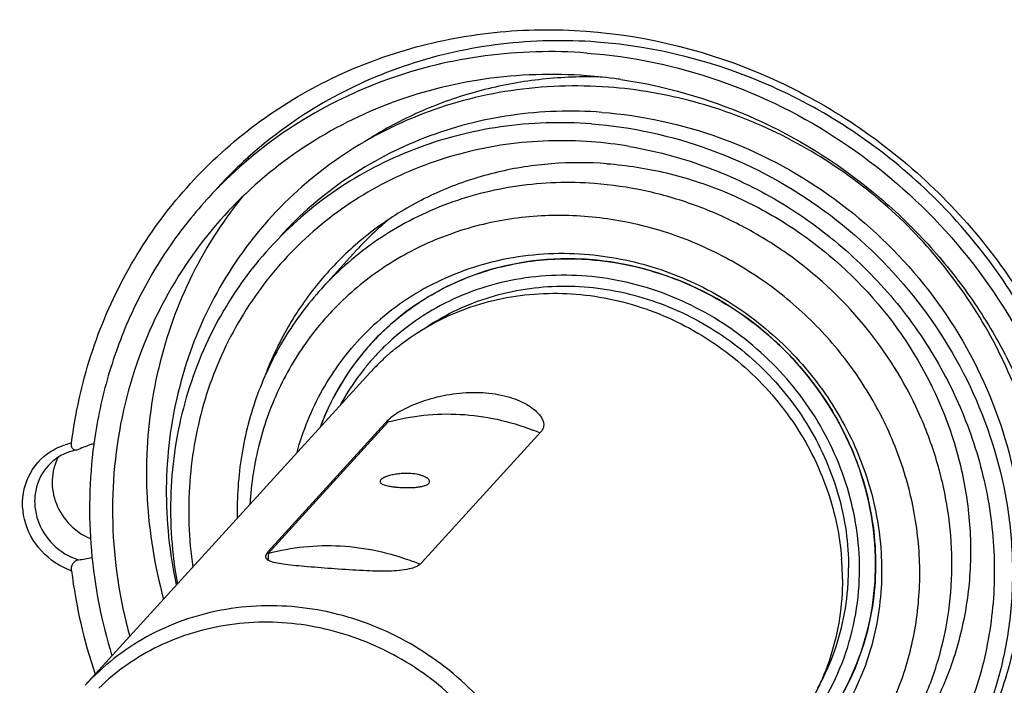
# Model space of a CAD drawing. Header units: millimetres. Extents: x 0 to 420, y 0 to 297.
# Tile 5 of 49: x 135 to 155, y 40 to 54. Entities that reach past the tile are written whole.
import ezdxf

# ---------------------------------------------------------------- set-up
doc = ezdxf.new("R2010")
doc.units = ezdxf.units.MM
doc.header["$LTSCALE"] = 23.1
doc.layers.add('COMPONENTS', color=7, linetype='CONTINUOUS')

msp = doc.modelspace()

# ---------------------------------------------------------------- linework, layer by layer
at = {"layer": 'COMPONENTS', "color": 7, "linetype": 'CONTINUOUS'}
for p, q in [((140.09693, 50.99434), (140.07952, 50.97866)), ((142.28457, 49.11155), (141.57755, 48.33517)), ((143.72448, 48.37389), (143.7309, 48.37736)), ((136.79902, 40.31049), (142.55615, 46.63244)), ((140.50148, 43.01708), (142.92554, 45.67895)), ((140.50149, 42.97772), (142.92554, 45.6396)), ((143.59779, 42.78603), (146.02184, 45.4479)), ((136.99227, 45.32736), (136.98829, 45.30049)), ((140.50149, 42.97772), (140.50151, 42.84095))]:
    msp.add_line(p, q, dxfattribs=at)
at = {"layer": 'COMPONENTS', "color": 9, "linetype": 'CONTINUOUS'}
for p, q in [((142.92554, 45.6396), (142.92554, 45.67895)), ((136.93654, 42.90376), (136.92891, 42.89538)), ((140.50149, 42.97772), (140.50148, 43.01708))]:
    msp.add_line(p, q, dxfattribs=at)
at = {"layer": 'COMPONENTS', "color": 7, "linetype": 'CONTINUOUS'}
for centre, radius, start, end in [((146.21234, 42.80914), 9.86158, 82.05311, 85.724586), ((146.97369, 43.78402), 8.83719, 88.214576, 90.16875), ((146.2037, 42.74439), 9.9269, 81.739023, 82.055372), ((146.41491, 42.95844), 8.37153, 80.459764, 85.72695), ((146.08262, 44.3329), 8.95563, 132.091377, 137.671412), ((145.86794, 44.12373), 8.93774, 134.930056, 137.67631), ((146.61794, 44.82183), 8.54226, 141.08555, 144.501017), ((147.04298, 44.77704), 6.43665, 129.491186, 137.668994), ((146.56063, 43.05464), 5.88558, 85.734533, 87.282721), ((146.55805, 43.01987), 5.92045, 84.255398, 85.734635), ((146.27901, 43.64342), 5.3761, 119.200271, 135.94731), ((146.318, 43.58049), 5.45005, 118.416041, 119.235349), ((146.38528, 43.75373), 5.14935, 134.539785, 137.678643), ((146.37889, 43.75956), 5.1407, 137.678782, 142.780823), ((146.37657, 43.76216), 5.13726, 137.677731, 138.689466), ((146.4174, 43.73111), 5.18842, 138.729597, 159.71412), ((146.30803, 43.62141), 4.95038, 136.010663, 137.611485), ((146.30857, 43.62088), 4.95113, 134.071717, 136.01061), ((146.12881, 43.37664), 4.83369, 130.167367, 132.750802), ((146.44241, 43.71813), 5.21638, 143.258412, 159.681109), ((146.37052, 43.76624), 5.12999, 142.783704, 143.208686), ((146.30374, 43.62523), 4.94463, 138.449411, 141.282557), ((146.11475, 43.39122), 4.81342, 134.793675, 137.681873), ((146.30669, 43.62264), 4.94856, 137.61155, 138.449574), ((146.12115, 43.38484), 4.82247, 134.025632, 134.794231), ((146.12425, 43.38162), 4.82694, 132.751183, 134.025544), ((146.33446, 43.6042), 4.98181, 142.822677, 151.687781), ((146.29719, 43.63054), 4.9362, 141.283044, 142.804831), ((144.05779, 40.7838), 5.02452, 67.312309, 69.038851), ((146.45508, 43.91239), 9.56802, 171.658228, 172.372239), ((136.82832, 43.99631), 1.09395, 100.676524, 103.497222), ((137.89564, 42.3404), 3.00729, 108.759149, 114.206979), ((136.76703, 45.66354), 0.50227, 288.755803, 294.613454), ((146.72671, 42.45337), 5.38847, 2.4085, 4.363777), ((147.33228, 43.9941), 10.89785, 187.212524, 198.516285), ((141.63382, 38.12215), 5.02428, 67.376607, 69.038879), ((146.80122, 42.45639), 5.3139, 0.012851, 2.409752), ((147.05634, 42.68431), 5.18338, 357.433043, 0.009606), ((147.07146, 42.68363), 5.16825, 355.258491, 357.433118), ((147.43107, 42.55896), 5.46773, 336.962673, 337.336938), ((147.5111, 42.52089), 5.37919, 319.34592, 337.002273)]:
    msp.add_arc(centre, radius, start, end, dxfattribs=at)
at = {"layer": 'COMPONENTS', "color": 9, "linetype": 'CONTINUOUS'}
msp.add_arc((136.77507, 43.95387), 1.28068, 101.477989, 107.281725, dxfattribs=at)
at = {"layer": 'COMPONENTS', "color": 7, "linetype": 'CONTINUOUS'}
for points, knots in [([(166.12288, 25.57872), (166.89068, 26.42189), (168.30131, 28.23221), (169.98165, 31.24316), (171.19607, 34.49341), (172.16547, 39.07033), (172.0959, 45.07157), (170.35009, 50.86538), (168.0493, 55.14301), (165.88965, 58.12806), (163.34862, 60.81037), (159.5337, 63.90242), (154.09379, 66.76622), (149.29189, 67.81474), (146.8945, 67.99363)], [0, 0, 0, 0, 0.05971651, 0.11962639, 0.1799057, 0.24069807, 0.3638523, 0.48959604, 0.55341179, 0.61758387, 0.68194664, 0.7463205, 0.87410953, 1, 1, 1, 1]), ([(122.96988, 44.45478), (122.9697, 45.56857), (123.13013, 47.78864), (123.85778, 51.02969), (125.05674, 54.09974), (126.7024, 56.93363), (128.76062, 59.47209), (131.18855, 61.66191), (133.93434, 63.45704), (135.9324, 64.36291), (136.96131, 64.73929)], [0, 0, 0, 0, 0.12731018, 0.25334686, 0.37832475, 0.50256267, 0.62644045, 0.75037339, 0.87477086, 1, 1, 1, 1]), ([(129.60522, 61.85677), (128.70757, 61.09075), (127.03166, 59.41052), (124.95427, 56.51727), (123.35853, 53.31561), (122.28074, 49.8785), (121.74409, 46.28295), (121.75979, 42.60943), (122.32663, 38.93964), (123.43126, 35.35491), (125.04869, 31.93437), (127.14252, 28.75355), (129.66699, 25.8821), (133.51832, 22.56164), (139.09556, 19.47723), (144.06715, 18.3541), (146.5491, 18.16889)], [0, 0, 0, 0, 0.05980141, 0.11965046, 0.17975776, 0.24030867, 0.30144592, 0.36325706, 0.42576816, 0.48894357, 0.55269083, 0.61686985, 0.68130534, 0.7458018, 0.87387392, 1, 1, 1, 1]), ([(127.42277, 60.31258), (126.65494, 59.4694), (125.24409, 57.65917), (123.56353, 54.64821), (122.3489, 51.39794), (121.37925, 46.82093), (121.44859, 40.81951), (123.19428, 35.02547), (125.49505, 30.74766), (127.65472, 27.76248), (130.19578, 25.08006), (134.0108, 21.98788), (139.45082, 19.12401), (144.25279, 18.07547), (146.65017, 17.89658)], [0, 0, 0, 0, 0.05971678, 0.1196269, 0.17990636, 0.24069885, 0.36385339, 0.48959755, 0.55341364, 0.61758602, 0.68194895, 0.74632313, 0.87411305, 1, 1, 1, 1]), ([(136.52023, 45.20893), (136.59711, 45.81074), (136.85896, 46.99761), (137.5743, 48.66526), (138.58696, 50.15919), (139.86481, 51.43057), (141.36681, 52.43885), (143.04445, 53.15217), (144.84458, 53.54822), (147.33968, 53.63951), (150.47709, 52.91141), (153.75835, 50.84299), (155.80688, 48.31304), (156.8706, 45.99401), (157.19635, 44.76549), (157.30367, 44.14652)], [0, 0, 0, 0, 0.06123809, 0.12186116, 0.18211232, 0.24228838, 0.30269527, 0.36360728, 0.42522968, 0.48767354, 0.61448089, 0.74344347, 0.87249359, 0.93659154, 1, 1, 1, 1]), ([(147.14946, 53.32498), (146.50392, 53.37315), (145.20934, 53.34702), (143.32685, 52.93118), (141.5865, 52.15467), (140.56167, 51.41194), (140.09693, 50.99434)], [0, 0, 0, 0, 0.25483025, 0.5059923, 0.75404204, 1, 1, 1, 1]), ([(157.12624, 43.92874), (156.96602, 45.13367), (156.19688, 47.52379), (153.92117, 50.51252), (150.79901, 52.60616), (148.36444, 53.23432), (147.14946, 53.32498)], [0, 0, 0, 0, 0.24763178, 0.49959857, 0.75179195, 1, 1, 1, 1]), ([(146.94746, 53.10316), (146.26211, 53.1543), (144.88713, 53.11844), (142.89667, 52.63991), (141.07615, 51.75701), (140.02501, 50.91953), (139.55572, 50.45138)], [0, 0, 0, 0, 0.25499964, 0.50612639, 0.75404648, 1, 1, 1, 1]), ([(146.94746, 53.10316), (147.85411, 53.0355), (149.67045, 52.6531), (152.16518, 51.40943), (154.28992, 49.57918), (155.89373, 47.29191), (156.70596, 45.12291), (156.99719, 43.33165), (157.03444, 41.98821), (156.8899, 40.66519), (156.56608, 39.38619), (156.06882, 38.17473), (155.6263, 37.42474), (155.38017, 37.06915)], [0, 0, 0, 0, 0.12553985, 0.25292518, 0.38108396, 0.50874605, 0.63476826, 0.69705399, 0.75871318, 0.81975893, 0.8802494, 0.94028465, 1, 1, 1, 1]), ([(146.94753, 52.64328), (146.25902, 52.69466), (144.87712, 52.65122), (142.8854, 52.13626), (141.08292, 51.19579), (140.06273, 50.31049), (139.61452, 49.81831)], [0, 0, 0, 0, 0.25513337, 0.50620505, 0.75401165, 1, 1, 1, 1]), ([(146.94766, 52.62117), (146.54795, 52.61998), (145.75163, 52.56322), (144.58694, 52.3134), (143.47958, 51.90406), (142.79111, 51.52833), (142.46428, 51.31729)], [0, 0, 0, 0, 0.25356207, 0.50454081, 0.75320378, 1, 1, 1, 1]), ([(147.38148, 52.41278), (146.72487, 52.46177), (145.40568, 52.4164), (143.50788, 51.90755), (141.79742, 50.98142), (140.36381, 49.68312), (139.28092, 48.07907), (138.60369, 46.25195), (138.36403, 44.29672), (138.50146, 42.98014), (138.64057, 42.33448)], [0, 0, 0, 0, 0.1272087, 0.25253358, 0.37638088, 0.49945282, 0.62261438, 0.74671218, 0.87239787, 1, 1, 1, 1]), ([(147.32472, 34.75292), (147.9031, 34.70976), (149.06388, 34.73462), (150.75135, 35.11324), (152.31094, 35.8198), (153.68012, 36.82801), (154.80445, 38.09866), (155.63929, 39.58128), (156.15251, 41.21682), (156.32544, 42.94083), (156.15325, 44.68644), (155.64419, 46.38702), (154.819, 47.97847), (153.70963, 49.40115), (152.35831, 50.60179), (150.81565, 51.53522), (149.14028, 52.16576), (147.9675, 52.36905), (147.38148, 52.41278)], [0, 0, 0, 0, 0.06245763, 0.12408947, 0.18502803, 0.2455098, 0.30584623, 0.36637259, 0.42739314, 0.48913273, 0.5517028, 0.615087, 0.67914706, 0.74364578, 0.80828317, 0.87273932, 0.93671858, 1, 1, 1, 1]), ([(147.63002, 52.56829), (148.51323, 52.44006), (150.26343, 51.93908), (152.218, 50.77218), (153.57344, 49.5629), (154.46813, 48.53248), (155.22104, 47.40041), (155.81821, 46.18776), (156.24822, 44.9173), (156.50288, 43.61286), (156.5772, 42.29899), (156.46954, 41.00046), (156.18176, 39.74189), (155.71904, 38.54714), (155.09027, 37.43927), (154.56744, 36.77172), (154.28366, 36.46009)], [0, 0, 0, 0, 0.12636555, 0.25434361, 0.31869472, 0.38297437, 0.44701715, 0.51067375, 0.57382148, 0.63637349, 0.6982859, 0.75956232, 0.82025506, 0.88046241, 0.94032197, 1, 1, 1, 1]), ([(147.25072, 51.90297), (146.63995, 51.94855), (145.41409, 51.91002), (143.64726, 51.45321), (142.04831, 50.61895), (141.1433, 49.83364), (140.7457, 49.39703)], [0, 0, 0, 0, 0.25513341, 0.50620505, 0.75401169, 1, 1, 1, 1]), ([(147.25072, 51.90297), (148.06215, 51.84242), (149.68786, 51.48712), (151.89822, 50.32432), (153.74096, 48.61897), (155.07005, 46.50531), (155.66478, 44.52513), (155.79514, 42.915), (155.72089, 41.72201), (155.47579, 40.56397), (155.06466, 39.46403), (154.49588, 38.4449), (154.01838, 37.83221), (153.75849, 37.54684)], [0, 0, 0, 0, 0.12592096, 0.25374206, 0.38223161, 0.50996713, 0.63574182, 0.69782279, 0.75924278, 0.82005004, 0.88034415, 0.94026876, 1, 1, 1, 1]), ([(147.03861, 51.67006), (146.42784, 51.71564), (145.20197, 51.6771), (143.43513, 51.22029), (141.83617, 50.38602), (140.93116, 49.60069), (140.53356, 49.16408)], [0, 0, 0, 0, 0.25513343, 0.50620506, 0.75401168, 1, 1, 1, 1]), ([(147.03861, 51.67006), (147.85004, 51.60951), (149.47574, 51.25421), (151.6861, 50.09142), (153.52884, 48.38608), (154.85793, 46.27242), (155.45267, 44.29225), (155.58304, 42.68213), (155.50879, 41.48913), (155.2637, 40.3311), (154.85258, 39.23116), (154.28381, 38.21203), (153.8063, 37.59934), (153.54642, 37.31396)], [0, 0, 0, 0, 0.12592094, 0.25374202, 0.38223156, 0.50996707, 0.63574177, 0.69782276, 0.75924276, 0.82005003, 0.88034415, 0.94026876, 1, 1, 1, 1]), ([(147.03867, 51.3067), (146.46295, 51.34966), (145.30756, 51.31514), (143.64027, 50.89316), (142.12592, 50.11943), (140.83645, 49.02868), (139.83223, 47.6716), (139.16001, 46.11165), (138.84978, 44.42286), (138.89273, 43.26986), (138.97427, 42.69949)], [0, 0, 0, 0, 0.12763678, 0.25326877, 0.37727485, 0.50034736, 0.62336373, 0.74721269, 0.87261739, 1, 1, 1, 1]), ([(147.80241, 51.21419), (148.31545, 51.12809), (149.33298, 50.85911), (150.76606, 50.18878), (152.06735, 49.27267), (153.19056, 48.14319), (154.09642, 46.83992), (154.7528, 45.40847), (155.13613, 43.89901), (155.23219, 42.36466), (155.03669, 40.85984), (154.55571, 39.43843), (153.80586, 38.15181), (152.81386, 37.04675), (151.61571, 36.16333), (150.25485, 35.53318), (148.78122, 35.17828), (147.76434, 35.13347), (147.25603, 35.15812)], [0, 0, 0, 0, 0.06375964, 0.12816276, 0.19294713, 0.25780151, 0.32240571, 0.38647136, 0.44977996, 0.51221399, 0.57377692, 0.63459764, 0.69491603, 0.75504935, 0.81534384, 0.87612051, 0.93762604, 1, 1, 1, 1]), ([(147.35191, 50.8642), (146.97974, 50.89197), (146.23424, 50.89178), (145.13607, 50.72091), (144.08882, 50.38329), (143.11744, 49.88651), (142.24481, 49.24211), (141.49157, 48.4651), (140.87568, 47.57414), (140.56702, 46.91968), (140.43988, 46.58205)], [0, 0, 0, 0, 0.12838805, 0.25530005, 0.38085798, 0.5053046, 0.62899682, 0.75236817, 0.87588538, 1, 1, 1, 1]), ([(147.35191, 50.8642), (147.75631, 50.83402), (148.56584, 50.70694), (149.73877, 50.32648), (150.84782, 49.76509), (152.19823, 48.79843), (153.58281, 47.22828), (154.42328, 45.32152), (154.70705, 43.72151), (154.72192, 42.52061), (154.53821, 41.3477), (154.16063, 40.23428), (153.59912, 39.21074), (152.86864, 38.30502), (151.98953, 37.54207), (151.32185, 37.14342), (150.97328, 36.97429)], [0, 0, 0, 0, 0.063189, 0.12704279, 0.1914075, 0.25607494, 0.38498956, 0.51231916, 0.57516754, 0.63724479, 0.69857863, 0.75927863, 0.81952645, 0.87955659, 0.93962935, 1, 1, 1, 1]), ([(147.09942, 50.46237), (146.58096, 50.50106), (145.54038, 50.46835), (144.0406, 50.08059), (142.68331, 49.37242), (141.91507, 48.7058), (141.57757, 48.33518)], [0, 0, 0, 0, 0.25513386, 0.50620214, 0.75401044, 1, 1, 1, 1]), ([(152.62362, 38.27596), (152.84423, 38.51821), (153.24957, 39.0383), (153.73239, 39.9034), (154.08139, 40.83709), (154.28942, 41.82014), (154.35252, 42.83271), (154.26962, 43.85432), (154.04245, 44.86461), (153.55294, 46.17185), (152.60895, 47.67516), (151.30251, 48.8832), (150.099, 49.61961), (149.13525, 50.04578), (148.13072, 50.33654), (147.44302, 50.43673), (147.09942, 50.46237)], [0, 0, 0, 0, 0.05967902, 0.11955123, 0.17979262, 0.24054671, 0.30191299, 0.36393969, 0.4266215, 0.48990155, 0.61752542, 0.74590273, 0.81006738, 0.87389543, 0.93724123, 1, 1, 1, 1]), ([(139.25979, 50.14168), (138.95929, 49.8117), (138.40613, 49.10439), (137.74281, 47.9296), (137.25736, 46.66263), (137.05942, 45.77639), (136.99227, 45.32736)], [0, 0, 0, 0, 0.24817269, 0.49711493, 0.74753077, 1, 1, 1, 1]), ([(139.61452, 49.81831), (139.11421, 49.26891), (138.25053, 48.02654), (137.47634, 45.88344), (137.25972, 43.58341), (137.49304, 42.04635), (137.6977, 41.29816)], [0, 0, 0, 0, 0.24521657, 0.49266794, 0.74402373, 1, 1, 1, 1]), ([(146.89749, 49.79803), (146.47329, 49.82969), (145.62272, 49.81445), (144.38386, 49.55057), (143.23345, 49.05469), (142.21388, 48.34406), (141.36228, 47.44426), (140.70976, 46.38786), (140.27978, 45.21408), (140.15221, 44.38578), (140.12833, 43.96811)], [0, 0, 0, 0, 0.12808216, 0.25436196, 0.37909685, 0.50276309, 0.62600703, 0.74954142, 0.87403302, 1, 1, 1, 1]), ([(148.40924, 36.4253), (148.80779, 36.48567), (149.59135, 36.6795), (150.68418, 37.18511), (151.65203, 37.88755), (152.46159, 38.76331), (153.08564, 39.78286), (153.50336, 40.91168), (153.70124, 42.11172), (153.67326, 43.34287), (153.42099, 44.56436), (152.95328, 45.73601), (152.28584, 46.81946), (151.44082, 47.77933), (150.44599, 48.58425), (149.33376, 49.20777), (148.14103, 49.62929), (147.31172, 49.76712), (146.89749, 49.79803)], [0, 0, 0, 0, 0.0614476, 0.12219575, 0.18247284, 0.24257633, 0.30282921, 0.3635325, 0.42492227, 0.48713838, 0.5502087, 0.6140499, 0.67848194, 0.74325272, 0.80806985, 0.87263559, 0.93667905, 1, 1, 1, 1]), ([(139.66346, 49.78223), (139.27986, 49.24442), (138.63244, 48.06888), (138.08481, 46.12245), (137.97828, 44.07596), (138.20286, 42.71644), (138.38452, 42.05236)], [0, 0, 0, 0, 0.24520936, 0.4929815, 0.74443877, 1, 1, 1, 1]), ([(140.53356, 49.16408), (140.13075, 48.72175), (139.42545, 47.73316), (138.74259, 46.03754), (138.46225, 44.20882), (138.5518, 42.96849), (138.66247, 42.35748)], [0, 0, 0, 0, 0.24590186, 0.49366729, 0.74476888, 1, 1, 1, 1]), ([(143.7309, 48.37736), (144.20544, 48.6333), (145.24628, 49.00908), (146.34924, 49.0752), (146.89761, 49.03428)], [0, 0, 0, 0, 0.4950724, 1, 1, 1, 1]), ([(146.89761, 49.03428), (147.38948, 48.99757), (148.37472, 48.80265), (149.74825, 48.17647), (150.95423, 47.25131), (151.92171, 46.0811), (152.5945, 44.73352), (152.93207, 43.28617), (152.91324, 41.82466), (152.65931, 40.88971), (152.47662, 40.45219)], [0, 0, 0, 0, 0.12498383, 0.25171262, 0.37934314, 0.50683971, 0.63319591, 0.75764885, 0.87985743, 1, 1, 1, 1]), ([(142.57824, 47.22107), (142.84842, 47.51777), (143.46343, 48.0514), (144.54997, 48.61831), (145.7506, 48.92871), (146.58361, 48.9549), (146.99865, 48.92393)], [0, 0, 0, 0, 0.24598903, 0.49379764, 0.74486577, 1, 1, 1, 1]), ([(146.83965, 48.93361), (146.09309, 48.96903), (144.58584, 48.75182), (143.29372, 47.93592), (142.7735, 47.424)], [0, 0, 0, 0, 0.50593753, 1, 1, 1, 1]), ([(146.99865, 48.92393), (147.55005, 48.88278), (148.65452, 48.64162), (149.90573, 47.98292), (150.78318, 47.27171), (151.36762, 46.65475), (151.86434, 45.96816), (152.39351, 44.98427), (152.79502, 43.65164), (152.81096, 42.27131), (152.58794, 41.2186), (152.30857, 40.47104), (151.92204, 39.77852), (151.59755, 39.36217), (151.42094, 39.16824)], [0, 0, 0, 0, 0.12588776, 0.25367841, 0.31805253, 0.38241526, 0.44658748, 0.51040346, 0.63614736, 0.75930163, 0.82009398, 0.88037333, 0.94028334, 1, 1, 1, 1]), ([(152.78581, 42.76288), (152.78569, 43.50636), (152.48336, 45.0233), (151.24188, 46.9784), (149.39347, 48.3886), (147.90016, 48.83519), (147.15065, 48.91059)], [0, 0, 0, 0, 0.24604427, 0.49772484, 0.75070713, 1, 1, 1, 1]), ([(152.46135, 42.66864), (152.46126, 43.21938), (152.29011, 44.33782), (151.5663, 45.87765), (150.43752, 47.17363), (149.00084, 48.11375), (147.37834, 48.61736), (145.708, 48.63692), (144.1373, 48.16693), (143.2447, 47.54593), (142.86477, 47.17812)], [0, 0, 0, 0, 0.12453591, 0.25153708, 0.37994167, 0.50821946, 0.63489468, 0.75900138, 0.88042516, 1, 1, 1, 1]), ([(141.57757, 48.33518), (141.29676, 48.02682), (140.79288, 47.35156), (140.24585, 46.20866), (139.92313, 44.97169), (139.86488, 44.11621), (139.87443, 43.68777)], [0, 0, 0, 0, 0.24706375, 0.49540855, 0.74613242, 1, 1, 1, 1]), ([(143.01097, 47.07037), (143.38254, 47.38401), (144.23347, 47.90492), (145.69043, 48.28093), (147.22207, 48.23335), (148.70841, 47.76869), (150.03693, 46.92546), (151.107, 45.7681), (151.8372, 44.38575), (152.06092, 43.36999), (152.09956, 42.86337)], [0, 0, 0, 0, 0.11960433, 0.24112312, 0.36519628, 0.49166771, 0.61967361, 0.74791574, 0.87502143, 1, 1, 1, 1]), ([(143.70157, 47.55929), (144.09715, 47.82243), (144.98034, 48.23599), (146.43527, 48.45488), (147.92184, 48.26658), (149.32751, 47.68756), (150.54906, 46.76306), (151.49619, 45.56132), (152.0984, 44.17236), (152.23964, 43.17627), (152.23972, 42.68518)], [0, 0, 0, 0, 0.119989, 0.24218021, 0.36692297, 0.49380771, 0.62181842, 0.74963659, 0.87597585, 1, 1, 1, 1]), ([(141.08233, 45.01617), (141.20081, 45.45852), (141.54735, 46.31425), (142.09938, 47.05481), (142.41521, 47.38152)], [0, 0, 0, 0, 0.50193816, 1, 1, 1, 1]), ([(143.04238, 45.77783), (143.14052, 45.8468), (143.38558, 45.97525), (143.80892, 46.12829), (144.30814, 46.23061), (144.82972, 46.2502), (145.31458, 46.17652), (145.70845, 46.02094), (145.9743, 45.82882), (146.07365, 45.65349), (146.07363, 45.57857)], [0, 0, 0, 0, 0.10703115, 0.24520323, 0.40078632, 0.55978276, 0.70848641, 0.8354749, 0.93315256, 1, 1, 1, 1]), ([(142.92554, 45.6396), (143.16083, 45.70441), (143.64605, 45.79537), (144.38992, 45.81233), (145.13557, 45.71073), (145.61933, 45.56618), (145.85523, 45.47582)], [0, 0, 0, 0, 0.24561929, 0.49420445, 0.74576054, 1, 1, 1, 1]), ([(142.92554, 45.67895), (142.93293, 45.68707), (142.96892, 45.72338), (143.00956, 45.75477), (143.04238, 45.77783)], [0, 0, 0, 0, 0.21480965, 1, 1, 1, 1]), ([(146.07363, 45.57857), (146.07362, 45.54347), (146.05946, 45.49458), (146.03018, 45.45706), (146.02184, 45.4479)], [0, 0, 0, 0, 0.73921237, 1, 1, 1, 1]), ([(136.56624, 45.07777), (136.54673, 45.08764), (136.51493, 45.13368), (136.51712, 45.18511), (136.52067, 45.21286)], [0, 0, 0, 0, 0.43880272, 1, 1, 1, 1]), ([(136.57299, 45.06005), (136.47268, 45.03597), (136.27941, 44.95939), (136.11762, 44.8285), (136.04936, 44.75354)], [0, 0, 0, 0, 0.5043529, 1, 1, 1, 1]), ([(136.97173, 45.18242), (136.87693, 44.47459), (136.8458, 43.02188), (137.12609, 41.5972), (137.33872, 40.90323)], [0, 0, 0, 0, 0.495951, 1, 1, 1, 1]), ([(136.25096, 44.92436), (136.17753, 44.78396), (136.09382, 44.46015), (136.18454, 43.96528), (136.46536, 43.53779), (136.75103, 43.34288), (136.9059, 43.27761)], [0, 0, 0, 0, 0.2410302, 0.4895762, 0.74433943, 1, 1, 1, 1]), ([(168.15755, 31.75458), (167.62428, 30.58257), (166.34372, 28.3336), (163.84075, 25.37259), (160.83263, 22.91637), (157.40921, 21.0384), (153.6714, 19.79254), (149.72936, 19.21375), (145.69704, 19.31789), (140.34508, 20.36147), (134.02393, 23.31774), (128.92559, 28.1094), (125.90314, 32.73047), (124.23043, 36.48921), (123.20437, 40.4281), (122.9701, 43.11987), (122.96988, 44.45478)], [0, 0, 0, 0, 0.06018193, 0.12016653, 0.18023619, 0.24066198, 0.30166969, 0.36341277, 0.42595606, 0.48927141, 0.61727462, 0.74620357, 0.81057468, 0.87443537, 0.93760816, 1, 1, 1, 1]), ([(143.38788, 44.59478), (143.35036, 44.59758), (143.27477, 44.59967), (143.1629, 44.5933), (143.05618, 44.57838), (142.96001, 44.55652), (142.87922, 44.52969), (142.82404, 44.5036), (142.79146, 44.48076), (142.77135, 44.4619), (142.76162, 44.44378), (142.76163, 44.43262)], [0, 0, 0, 0, 0.16742353, 0.33600742, 0.49812426, 0.6464194, 0.77426612, 0.87636925, 0.91685525, 0.95035177, 1, 1, 1, 1]), ([(142.76163, 44.43262), (142.76164, 44.4253), (142.76781, 44.40865), (142.79042, 44.3895), (142.82398, 44.37256), (142.86883, 44.35753), (142.92394, 44.34434), (142.98807, 44.33312), (143.05952, 44.32397), (143.10949, 44.31943), (143.13537, 44.3175)], [0, 0, 0, 0, 0.05388796, 0.12229641, 0.21363995, 0.3298044, 0.46970053, 0.63062763, 0.80891401, 1, 1, 1, 1]), ([(143.13537, 44.3175), (143.17292, 44.3147), (143.24833, 44.31082), (143.35996, 44.30997), (143.46653, 44.31455), (143.56271, 44.325), (143.64367, 44.34157), (143.69936, 44.36154), (143.732, 44.38183), (143.74874, 44.39739), (143.75925, 44.4145), (143.76163, 44.42693), (143.76163, 44.43284)], [0, 0, 0, 0, 0.16909253, 0.33893426, 0.50108722, 0.64783839, 0.77281224, 0.87175679, 0.91124233, 0.94467983, 0.97346401, 1, 1, 1, 1]), ([(143.76163, 44.43284), (143.76162, 44.4418), (143.75565, 44.46181), (143.73372, 44.48821), (143.70009, 44.51335), (143.65512, 44.53663), (143.59984, 44.55729), (143.51046, 44.58116), (143.43811, 44.59103), (143.38788, 44.59478)], [0, 0, 0, 0, 0.0626193, 0.139607, 0.2364341, 0.35431255, 0.49226223, 0.64803285, 1, 1, 1, 1]), ([(140.50149, 42.97772), (140.73678, 43.04254), (141.222, 43.13349), (141.96586, 43.15045), (142.71152, 43.04885), (143.19527, 42.90431), (143.43117, 42.81394)], [0, 0, 0, 0, 0.24561929, 0.49420445, 0.74576054, 1, 1, 1, 1]), ([(136.52112, 42.62176), (136.51442, 42.67503), (136.52782, 42.78156), (136.62004, 42.84383), (136.66292, 42.84876)], [0, 0, 0, 0, 0.55438661, 1, 1, 1, 1]), ([(143.59779, 42.78603), (143.53673, 42.71899), (143.30608, 42.63768), (142.90891, 42.61255), (142.40293, 42.6281), (141.85472, 42.66571), (141.39944, 42.6996), (141.06614, 42.72824), (140.85961, 42.75044), (140.69076, 42.77542), (140.56532, 42.80769), (140.47743, 42.84581), (140.44968, 42.895), (140.44969, 42.9157)], [0, 0, 0, 0, 0.08399416, 0.21123612, 0.37292971, 0.55063452, 0.7208625, 0.79571304, 0.86047134, 0.91337494, 0.95341064, 0.98082719, 1, 1, 1, 1]), ([(140.44969, 42.9157), (140.44969, 42.92159), (140.45301, 42.94917), (140.46753, 42.97408), (140.48037, 42.99151)], [0, 0, 0, 0, 0.2139139, 1, 1, 1, 1]), ([(151.24109, 39.31667), (151.63171, 39.77051), (152.25584, 40.84036), (152.46145, 42.05925), (152.46135, 42.66864)], [0, 0, 0, 0, 0.49561388, 1, 1, 1, 1]), ([(151.48143, 39.23588), (151.89838, 39.71022), (152.566, 40.83421), (152.78592, 42.12014), (152.78581, 42.76288)], [0, 0, 0, 0, 0.49560816, 1, 1, 1, 1]), ([(152.11512, 42.45758), (152.11521, 41.93014), (151.95776, 40.87706), (151.47819, 39.9246), (151.17362, 39.50495)], [0, 0, 0, 0, 0.50426331, 1, 1, 1, 1]), ([(151.61948, 40.25716), (151.70399, 40.40894), (152.01094, 41.03771), (152.17858, 41.73292), (152.22201, 42.25642)], [0, 0, 0, 0, 0.24851382, 1, 1, 1, 1]), ([(146.35798, 36.13563), (146.35789, 36.68533), (146.18296, 37.80213), (145.44372, 39.33238), (144.29487, 40.60709), (142.83978, 41.51102), (141.20771, 41.96222), (139.54451, 41.91535), (138.00479, 41.37023), (137.15348, 40.69972), (136.79878, 40.31019)], [0, 0, 0, 0, 0.12471189, 0.25193181, 0.38051851, 0.508856, 0.6354238, 0.75929287, 0.88047868, 1, 1, 1, 1]), ([(146.03353, 36.0414), (146.03344, 36.55576), (145.87358, 37.60032), (145.19756, 39.03842), (144.14331, 40.24877), (142.80148, 41.12672), (141.28614, 41.59698), (139.72613, 41.61513), (138.25923, 41.17605), (137.42566, 40.59599), (137.07087, 40.25243)], [0, 0, 0, 0, 0.12453633, 0.25153777, 0.37994262, 0.50822057, 0.63489565, 0.75900196, 0.88042534, 1, 1, 1, 1]), ([(157.37795, 41.06947), (157.29127, 40.39093), (156.98013, 39.0543), (156.10436, 37.2024), (154.85854, 35.58836), (153.29301, 34.27991), (151.47259, 33.32987), (149.47172, 32.77614), (147.37277, 32.63934), (145.97139, 32.82807), (145.28298, 32.98897)], [0, 0, 0, 0, 0.12494378, 0.24852522, 0.3714261, 0.49442647, 0.61829835, 0.74365893, 0.87087253, 1, 1, 1, 1])]:
    msp.add_open_spline(points, degree=3, knots=knots, dxfattribs=at)
at = {"layer": 'COMPONENTS', "color": 9, "linetype": 'CONTINUOUS'}
for points, knots in [([(135.95826, 44.93677), (136.0529, 45.01777), (136.19785, 45.107), (136.35445, 45.16423), (136.39462, 45.17673)], [0, 0, 0, 0, 0.74752705, 1, 1, 1, 1]), ([(136.52065, 42.62588), (136.29116, 42.70672), (135.86835, 42.98828), (135.51251, 43.64468), (135.51975, 44.37921), (135.78629, 44.78957), (135.95826, 44.93677)], [0, 0, 0, 0, 0.25764899, 0.51344458, 0.76029805, 1, 1, 1, 1]), ([(136.04937, 44.75354), (135.92318, 44.61487), (135.78899, 44.34397), (135.76559, 43.95888), (135.84049, 43.56687), (136.11418, 43.12581), (136.47157, 42.90902), (136.66291, 42.84876)], [0, 0, 0, 0, 0.23935597, 0.36279874, 0.4886156, 0.74389408, 1, 1, 1, 1])]:
    msp.add_open_spline(points, degree=3, knots=knots, dxfattribs=at)
at = {"layer": 'COMPONENTS', "color": 7, "linetype": 'CONTINUOUS'}
for points in [[(136.62564, 45.07131), (136.60607, 45.06762), (136.58402, 45.06879), (136.56624, 45.07777)], [(136.66255, 45.08326), (136.65075, 45.07796), (136.63835, 45.07371), (136.62564, 45.07131)], [(136.66291, 42.84876), (136.75234, 42.85905), (136.84125, 42.87489), (136.92891, 42.89538)], [(140.48037, 42.99151), (140.48693, 43.00041), (140.49404, 43.00891), (140.50148, 43.01708)]]:
    msp.add_open_spline(points, degree=3, dxfattribs=at)

doc.saveas('drawing.dxf')
